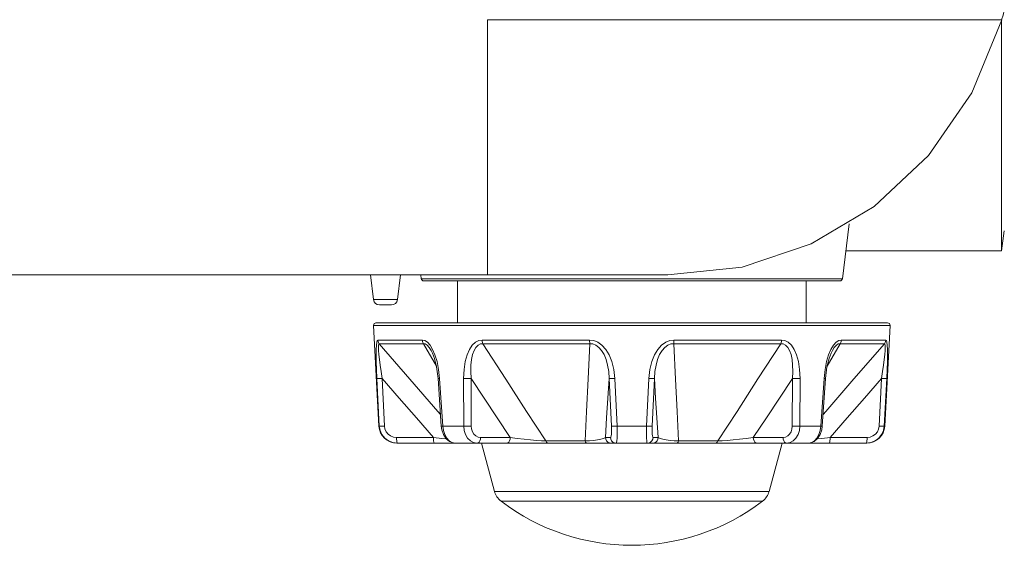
# Model space of a CAD drawing. Header units: millimetres. Extents: x 3925 to 5043, y -86 to 778.
# Tile 17 of 256: x 4084 to 4104, y 349 to 360. Entities that reach past the tile are written whole.
import ezdxf

# ---------------------------------------------------------------- set-up
doc = ezdxf.new("R2010")
doc.units = ezdxf.units.MM
doc.header["$LTSCALE"] = 46.255
doc.layers.add('H30-BOTTOM-CDXF_CONTINUOUS_LINE', color=7, linetype='CONTINUOUS')
doc.layers.add('RUBBER-FOOT-DXF_CONTINUOUS_LINE', color=7, linetype='CONTINUOUS')

msp = doc.modelspace()

# ---------------------------------------------------------------- linework, layer by layer
at = {"layer": 'H30-BOTTOM-CDXF_CONTINUOUS_LINE', "color": 7, "linetype": 'Continuous', "lineweight": 0}
for p, q in [((4104.1774, 359.7763), (4093.482, 359.7763)), ((4093.482, 354.4713), (4093.482, 359.7763)), ((4104.1768, 355.4213), (4104.1768, 359.775)), ((4100.8624, 354.3902), (4101.003, 355.5352)), ((4104.1768, 355.3622), (4104.1768, 355.4213)), ((4104.228, 355.3889), (4104.1768, 354.9713)), ((4104.1768, 355.0717), (4104.1768, 355.3622)), ((4104.1768, 354.9713), (4104.1768, 355.0717)), ((4104.1768, 354.9713), (4100.9338, 354.9713)), ((4022.5654, 354.4713), (4097.232, 354.4713)), ((4091.0445, 354.4713), (4091.1078, 353.9561)), ((4091.6695, 354.4713), (4091.6063, 353.9561)), ((4092.1016, 354.3902), (4092.0917, 354.4713)), ((4100.8624, 354.3902), (4092.1016, 354.3902)), ((4100.8128, 354.3463), (4092.1513, 354.3463)), ((4091.6063, 353.9561), (4091.1078, 353.9561)), ((4091.4817, 353.8463), (4091.2323, 353.8463))]:
    msp.add_line(p, q, dxfattribs=at)
for points in [[(4104.232, 359.9713), (4104.2049, 359.8724), (4104.1768, 359.775)], [(4104.1774, 359.7763), (4103.5539, 358.2569), (4102.6541, 356.9537), (4101.5266, 355.8939), (4100.2136, 355.1146), (4098.7747, 354.6318), (4097.232, 354.4713)]]:
    msp.add_lwpolyline(points, dxfattribs=at)
for centre, radius, start, end in [((4092.1513, 354.3963), 0.05, 187, 270), ((4100.8128, 354.3963), 0.05, 270, 353), ((4091.2318, 353.9713), 0.125, 187, 270), ((4091.4822, 353.9713), 0.125, 270, 353)]:
    msp.add_arc(centre, radius, start, end, dxfattribs=at)
at = {"layer": 'RUBBER-FOOT-DXF_CONTINUOUS_LINE', "color": 7, "linetype": 'Continuous', "lineweight": 0}
for p, q in [((4092.857, 353.4713), (4092.857, 354.3463)), ((4100.107, 353.4713), (4100.107, 354.3463)), ((4091.1098, 353.4187), (4101.8543, 353.4187)), ((4091.2194, 351.3267), (4091.1098, 353.4187)), ((4091.1597, 353.4713), (4101.8043, 353.4713)), ((4101.7446, 351.3267), (4101.8543, 353.4187)), ((4091.1982, 353.1131), (4092.1252, 353.1131)), ((4091.2269, 353.0393), (4092.1489, 353.0393)), ((4092.1489, 353.0393), (4092.4178, 352.5706)), ((4095.6044, 353.1131), (4093.3663, 353.1131)), ((4095.6092, 353.0393), (4093.3833, 353.0393)), ((4097.3549, 353.0393), (4099.5808, 353.0393)), ((4097.3596, 353.1131), (4099.5977, 353.1131)), ((4100.5461, 352.5704), (4100.8152, 353.0393)), ((4100.8152, 353.0393), (4101.7372, 353.0393)), ((4100.8388, 353.1131), (4101.7659, 353.1131)), ((4092.3083, 352.9005), (4092.3085, 352.9002)), ((4100.6555, 352.9002), (4100.6557, 352.9005)), ((4091.2284, 351.3267), (4091.1794, 352.3152)), ((4091.287, 352.3153), (4091.336, 351.3267)), ((4092.4825, 352.3152), (4092.4517, 352.3133)), ((4092.5186, 351.3248), (4092.4517, 352.3133)), ((4092.4825, 352.3152), (4092.55, 351.3267)), ((4092.9825, 352.3152), (4092.9842, 351.3267)), ((4093.1402, 352.3152), (4093.1426, 351.3267)), ((4096.0586, 351.3267), (4096.0131, 352.3153)), ((4096.175, 351.3267), (4096.1284, 352.3152)), ((4096.789, 351.3267), (4096.8356, 352.3152)), ((4096.951, 352.3152), (4096.9054, 351.3267)), ((4099.8214, 351.3267), (4099.8239, 352.3153)), ((4099.9815, 352.3152), (4099.9798, 351.3267)), ((4100.414, 351.3267), (4100.4816, 352.3152)), ((4100.5123, 352.3133), (4100.4454, 351.3248)), ((4100.4816, 352.3152), (4100.5123, 352.3133)), ((4101.628, 351.3267), (4101.677, 352.3153)), ((4101.7847, 352.3152), (4101.7357, 351.3267)), ((4091.2194, 351.3267), (4091.2284, 351.3267)), ((4092.55, 351.3267), (4092.5186, 351.3248)), ((4092.5501, 351.3267), (4092.9842, 351.3267)), ((4096.175, 351.3267), (4096.789, 351.3267)), ((4099.9798, 351.3267), (4100.414, 351.3267)), ((4100.414, 351.3267), (4100.4454, 351.3248)), ((4101.7357, 351.3267), (4101.7446, 351.3267)), ((4092.356, 351.0898), (4091.5875, 351.0898)), ((4091.5939, 350.9713), (4101.3701, 350.9713)), ((4091.6045, 350.9713), (4091.5994, 350.977)), ((4093.336, 351.0898), (4093.9538, 351.0898)), ((4093.357, 350.9713), (4093.6262, 349.9668)), ((4094.6934, 351.016), (4095.5137, 351.016)), ((4095.9314, 351.0898), (4096.0367, 351.0898)), ((4097.0326, 351.0898), (4096.9273, 351.0898)), ((4098.2706, 351.016), (4097.4504, 351.016)), ((4099.628, 351.0898), (4099.0102, 351.0898)), ((4099.607, 350.9713), (4099.3379, 349.9668)), ((4101.3765, 351.0898), (4100.608, 351.0898)), ((4101.3595, 350.9713), (4101.3646, 350.977)), ((4099.3379, 349.9668), (4093.6262, 349.9668)), ((4099.2031, 349.7657), (4093.7609, 349.7657))]:
    msp.add_line(p, q, dxfattribs=at)
for points in [[(4091.1982, 353.1131), (4091.1852, 353.1025), (4091.1747, 353.0684), (4091.1673, 353.0086), (4091.1633, 352.9212), (4091.1627, 352.8072), (4091.1653, 352.6678), (4091.1709, 352.5037), (4091.1794, 352.3152)], [(4091.1982, 353.1131), (4091.2024, 353.0867), (4091.212, 353.0617), (4091.2269, 353.0393)], [(4091.287, 352.3152), (4091.2647, 352.4628), (4091.2459, 352.5947), (4091.2307, 352.7109), (4091.2192, 352.8115), (4091.2118, 352.8955), (4091.2087, 352.9615), (4091.2105, 353.0075), (4091.2168, 353.0329), (4091.2269, 353.0393)], [(4092.5023, 351.5655), (4092.4459, 351.6298), (4091.8611, 352.3034), (4091.2269, 353.0393)], [(4092.1252, 353.1131), (4092.1769, 353.1025), (4092.231, 353.0684), (4092.2854, 353.0087), (4092.3385, 352.9212)], [(4092.1252, 353.1131), (4092.1287, 353.0866), (4092.1367, 353.0616), (4092.1489, 353.0393)], [(4092.1489, 353.0393), (4092.1856, 353.0328), (4092.2261, 353.0075), (4092.2687, 352.9615), (4092.3083, 352.9005)], [(4093.3663, 353.1131), (4093.2962, 353.1025), (4093.2274, 353.0684), (4093.1625, 353.0086), (4093.1037, 352.9212), (4093.0542, 352.8072), (4093.0161, 352.6678), (4092.9913, 352.5037), (4092.9825, 352.3152)], [(4093.3833, 353.0393), (4093.3323, 353.0328), (4093.2828, 353.0075), (4093.2377, 352.9614), (4093.1996, 352.8953), (4093.1696, 352.8113), (4093.1482, 352.7108), (4093.1356, 352.5947), (4093.1325, 352.4629), (4093.1402, 352.3152)], [(4093.3833, 353.0393), (4093.3746, 353.0616), (4093.3688, 353.0866), (4093.3663, 353.1131)], [(4094.6934, 351.016), (4094.294, 351.6298), (4093.8579, 352.3034), (4093.3833, 353.0393)], [(4095.6092, 353.0393), (4095.5722, 352.3051), (4095.5404, 351.6314), (4095.5137, 351.016)], [(4095.6044, 353.1131), (4095.6905, 353.1025), (4095.7774, 353.0684), (4095.8618, 353.0087), (4095.9409, 352.9212), (4096.0103, 352.8072), (4096.0668, 352.6678), (4096.1075, 352.5037), (4096.1284, 352.3152)], [(4095.6092, 353.0393), (4095.6067, 353.0616), (4095.6051, 353.0865), (4095.6044, 353.1131)], [(4095.6092, 353.0393), (4095.6712, 353.0328), (4095.7348, 353.0075), (4095.7968, 352.9615), (4095.8537, 352.8955), (4095.9036, 352.8114), (4095.9455, 352.7109), (4095.9785, 352.5946), (4096.0016, 352.4628), (4096.0131, 352.3152)], [(4097.3596, 353.1131), (4097.2735, 353.1025), (4097.1866, 353.0684), (4097.1022, 353.0086), (4097.0231, 352.9212), (4096.9537, 352.8072), (4096.8972, 352.6678), (4096.8565, 352.5037), (4096.8356, 352.3152)], [(4096.951, 352.3152), (4096.9625, 352.4629), (4096.9856, 352.5947), (4097.0186, 352.7109), (4097.0604, 352.8115), (4097.1103, 352.8955), (4097.1672, 352.9615), (4097.2293, 353.0075), (4097.293, 353.0329), (4097.3549, 353.0393)], [(4097.3596, 353.1131), (4097.3589, 353.0867), (4097.3573, 353.0617), (4097.3549, 353.0393)], [(4097.4504, 351.016), (4097.4237, 351.6298), (4097.3919, 352.3034), (4097.3549, 353.0393)], [(4099.5808, 353.0393), (4099.1073, 352.3051), (4098.6711, 351.6314), (4098.2706, 351.016)], [(4099.5977, 353.1131), (4099.5952, 353.0866), (4099.5895, 353.0616), (4099.5808, 353.0393)], [(4099.5808, 353.0393), (4099.6317, 353.0328), (4099.6812, 353.0075), (4099.7263, 352.9615), (4099.7644, 352.8955), (4099.7944, 352.8114), (4099.8159, 352.7109), (4099.8284, 352.5946), (4099.8315, 352.4628), (4099.8239, 352.3153)], [(4099.5977, 353.1131), (4099.6678, 353.1025), (4099.7366, 353.0684), (4099.8015, 353.0087), (4099.8603, 352.9212), (4099.9098, 352.8072), (4099.9479, 352.6678), (4099.9727, 352.5037), (4099.9815, 352.3152)], [(4101.7372, 353.0393), (4101.1044, 352.3051), (4100.5195, 351.6314), (4100.4617, 351.5656)], [(4100.8388, 353.1131), (4100.7871, 353.1025), (4100.7331, 353.0684), (4100.6786, 353.0086), (4100.6255, 352.9212)], [(4100.6557, 352.9005), (4100.6953, 352.9615), (4100.7379, 353.0075), (4100.7785, 353.0329), (4100.8152, 353.0393)], [(4100.8388, 353.1131), (4100.8354, 353.0867), (4100.8274, 353.0617), (4100.8152, 353.0393)], [(4101.7372, 353.0393), (4101.7472, 353.0328), (4101.7535, 353.0075), (4101.7553, 352.9615), (4101.7523, 352.8955), (4101.7448, 352.8114), (4101.7333, 352.7109), (4101.7181, 352.5946), (4101.6993, 352.4628), (4101.6771, 352.3153)], [(4101.7659, 353.1131), (4101.7616, 353.0866), (4101.7519, 353.0616), (4101.7372, 353.0393)], [(4101.7659, 353.1131), (4101.7789, 353.1025), (4101.7893, 353.0684), (4101.7967, 353.0087), (4101.8007, 352.9212), (4101.8013, 352.8072), (4101.7987, 352.6678), (4101.7931, 352.5037), (4101.7846, 352.3152)], [(4092.3083, 352.9005), (4092.3365, 352.8442), (4092.3786, 352.731), (4092.4216, 352.5551), (4092.4517, 352.3133)], [(4092.3385, 352.9212), (4092.3871, 352.8072), (4092.429, 352.6678), (4092.4617, 352.5037), (4092.4825, 352.3152)], [(4100.6255, 352.9212), (4100.5769, 352.8072), (4100.5351, 352.6678), (4100.5024, 352.5037), (4100.4816, 352.3152)], [(4100.5123, 352.3133), (4100.5428, 352.5568), (4100.5857, 352.7318), (4100.6278, 352.8446), (4100.6557, 352.9005)], [(4091.1794, 352.3152), (4091.1894, 352.3138), (4091.2127, 352.3133), (4091.2465, 352.3138), (4091.287, 352.3152)], [(4091.287, 352.3153), (4091.6418, 351.906), (4091.9996, 351.4957), (4092.356, 351.0898)], [(4093.1402, 352.3152), (4093.1024, 352.3138), (4093.0604, 352.3133), (4093.0188, 352.3138), (4092.9825, 352.3152)], [(4093.1402, 352.3152), (4093.4101, 351.906), (4093.6825, 351.4956), (4093.9538, 351.0898)], [(4095.9314, 351.0898), (4095.9588, 351.4957), (4095.9861, 351.906), (4096.0131, 352.3153)], [(4096.0131, 352.3152), (4096.026, 352.3138), (4096.0517, 352.3133), (4096.0872, 352.3138), (4096.1284, 352.3152)], [(4096.8356, 352.3152), (4096.8769, 352.3138), (4096.9124, 352.3133), (4096.938, 352.3138), (4096.951, 352.3152)], [(4096.951, 352.3152), (4096.9779, 351.906), (4097.0052, 351.4956), (4097.0326, 351.0898)], [(4099.0102, 351.0898), (4099.2816, 351.4957), (4099.5539, 351.906), (4099.8239, 352.3153)], [(4099.9815, 352.3152), (4099.9452, 352.3138), (4099.9037, 352.3133), (4099.8616, 352.3138), (4099.8238, 352.3152)], [(4100.608, 351.0898), (4100.9644, 351.4957), (4101.3222, 351.906), (4101.677, 352.3153)], [(4101.7847, 352.3152), (4101.7746, 352.3138), (4101.7513, 352.3133), (4101.7175, 352.3138), (4101.677, 352.3152)], [(4091.6045, 350.9713), (4091.5096, 350.9834), (4091.4212, 351.0185), (4091.3443, 351.0749), (4091.2844, 351.1482), (4091.2449, 351.2341), (4091.2284, 351.3267)], [(4091.2284, 351.3267), (4091.2382, 351.3253), (4091.2614, 351.3248), (4091.2954, 351.3253), (4091.3361, 351.3267)], [(4091.5875, 351.0898), (4091.5236, 351.0979), (4091.4644, 351.1215), (4091.413, 351.1593), (4091.3732, 351.2081), (4091.347, 351.2653), (4091.336, 351.3267)], [(4092.5186, 351.3248), (4092.5295, 351.2483), (4092.563, 351.1485), (4092.6176, 351.0636), (4092.6872, 351.0047), (4092.763, 350.9755), (4092.8054, 350.9713)], [(4092.5501, 351.3267), (4092.5634, 351.2337), (4092.5914, 351.1478), (4092.6324, 351.0747), (4092.6841, 351.0185), (4092.7429, 350.9834), (4092.8057, 350.9713)], [(4093.1427, 351.3267), (4093.1046, 351.3253), (4093.0623, 351.3248), (4093.0206, 351.3253), (4092.9842, 351.3267)], [(4092.9842, 351.3267), (4092.9945, 351.2337), (4093.0224, 351.1478), (4093.066, 351.0747), (4093.1228, 351.0185), (4093.1888, 350.9834), (4093.2605, 350.9713)], [(4093.1426, 351.3267), (4093.1492, 351.265), (4093.1681, 351.2081), (4093.1982, 351.1593), (4093.2379, 351.1217), (4093.2848, 351.0979), (4093.336, 351.0898)], [(4096.0367, 351.0898), (4096.045, 351.0979), (4096.0519, 351.1217), (4096.057, 351.1593), (4096.0598, 351.2082), (4096.0604, 351.2651), (4096.0586, 351.3267)], [(4096.0586, 351.3267), (4096.0717, 351.3253), (4096.0976, 351.3248), (4096.1334, 351.3253), (4096.175, 351.3267)], [(4096.1604, 350.9713), (4096.1667, 350.9834), (4096.1718, 351.0185), (4096.1754, 351.0749), (4096.1773, 351.1482), (4096.1771, 351.2341), (4096.175, 351.3267)], [(4096.8036, 350.9713), (4096.7974, 350.9834), (4096.7922, 351.0185), (4096.7886, 351.0749), (4096.7868, 351.1482), (4096.7869, 351.2341), (4096.789, 351.3267)], [(4096.789, 351.3267), (4096.8306, 351.3253), (4096.8664, 351.3248), (4096.8924, 351.3253), (4096.9054, 351.3267)], [(4096.9273, 351.0898), (4096.919, 351.0979), (4096.9121, 351.1215), (4096.9071, 351.1593), (4096.9042, 351.2081), (4096.9036, 351.2653), (4096.9054, 351.3267)], [(4099.8214, 351.3267), (4099.8148, 351.2648), (4099.7958, 351.2077), (4099.7656, 351.1591), (4099.7259, 351.1215), (4099.6793, 351.098), (4099.628, 351.0898)], [(4099.9798, 351.3267), (4099.9695, 351.2337), (4099.9416, 351.1478), (4099.898, 351.0747), (4099.8412, 351.0185), (4099.7752, 350.9834), (4099.7035, 350.9713)], [(4099.9798, 351.3267), (4099.9435, 351.3253), (4099.9017, 351.3248), (4099.8594, 351.3253), (4099.8214, 351.3267)], [(4100.1584, 350.9713), (4100.221, 350.9834), (4100.2799, 351.0185), (4100.3317, 351.0749), (4100.3728, 351.1482), (4100.4008, 351.2341), (4100.414, 351.3267)], [(4100.1586, 350.9713), (4100.2038, 350.976), (4100.2793, 351.0062), (4100.3484, 351.0659), (4100.4023, 351.1512), (4100.4352, 351.2511), (4100.4454, 351.3248)], [(4101.7357, 351.3267), (4101.719, 351.2337), (4101.6794, 351.1478), (4101.6196, 351.0747), (4101.5428, 351.0185), (4101.4546, 350.9834), (4101.3595, 350.9713)], [(4101.628, 351.3267), (4101.6169, 351.2648), (4101.5906, 351.2077), (4101.5509, 351.1591), (4101.4996, 351.1215), (4101.4406, 351.098), (4101.3765, 351.0898)], [(4101.7357, 351.3267), (4101.7258, 351.3253), (4101.7026, 351.3248), (4101.6687, 351.3253), (4101.6279, 351.3267)], [(4091.5994, 350.977), (4091.5948, 350.9937), (4091.5911, 351.0197), (4091.5886, 351.0527), (4091.5875, 351.0898)], [(4092.6226, 351.0594), (4092.5261, 351.0705), (4092.356, 351.0898)], [(4092.373, 350.9713), (4092.3679, 350.977), (4092.3633, 350.9937), (4092.3596, 351.0197), (4092.3571, 351.0527), (4092.356, 351.0898)], [(4093.336, 351.0898), (4093.3313, 351.0527), (4093.3202, 351.0197), (4093.3036, 350.9937), (4093.2831, 350.977), (4093.2605, 350.9713)], [(4093.9538, 351.0898), (4093.9492, 351.0527), (4093.9381, 351.0197), (4093.9215, 350.9937), (4093.901, 350.977), (4093.8784, 350.9713)], [(4093.9538, 351.0898), (4094.0999, 351.0705), (4094.2414, 351.054), (4094.3746, 351.0402), (4094.4964, 351.0292), (4094.6037, 351.0211), (4094.6934, 351.016)], [(4094.6934, 351.016), (4094.7067, 350.9919), (4094.7228, 350.9766), (4094.7406, 350.9713)], [(4095.5137, 351.016), (4095.601, 351.0211), (4095.6873, 351.0292), (4095.7679, 351.0402), (4095.8385, 351.054), (4095.8949, 351.0705), (4095.9314, 351.0898)], [(4095.5137, 351.016), (4095.5209, 350.9919), (4095.5297, 350.9766), (4095.5392, 350.9713)], [(4095.9314, 351.0898), (4095.939, 351.0527), (4095.9572, 351.0197), (4095.9844, 350.9937), (4096.0181, 350.977), (4096.0551, 350.9713)], [(4096.0367, 351.0898), (4096.0443, 351.0527), (4096.0625, 351.0197), (4096.0897, 350.9937), (4096.1234, 350.977), (4096.1604, 350.9713)], [(4096.8036, 350.9713), (4096.8407, 350.977), (4096.8743, 350.9937), (4096.9015, 351.0197), (4096.9197, 351.0527), (4096.9273, 351.0898)], [(4096.9089, 350.9713), (4096.946, 350.977), (4096.9796, 350.9937), (4097.0068, 351.0197), (4097.025, 351.0527), (4097.0326, 351.0898)], [(4097.4504, 351.016), (4097.3631, 351.0211), (4097.2768, 351.0292), (4097.1962, 351.0402), (4097.1255, 351.0539), (4097.0691, 351.0705), (4097.0326, 351.0898)], [(4097.4248, 350.9713), (4097.4344, 350.9766), (4097.4431, 350.9919), (4097.4504, 351.016)], [(4098.2234, 350.9713), (4098.2409, 350.9765), (4098.2571, 350.9917), (4098.2706, 351.016)], [(4099.0102, 351.0898), (4098.8641, 351.0705), (4098.7226, 351.0539), (4098.5893, 351.0402), (4098.4675, 351.0292), (4098.3603, 351.0211), (4098.2706, 351.016)], [(4099.0857, 350.9713), (4099.0631, 350.977), (4099.0425, 350.9937), (4099.0259, 351.0197), (4099.0148, 351.0527), (4099.0102, 351.0898)], [(4099.7035, 350.9713), (4099.6809, 350.977), (4099.6604, 350.9937), (4099.6438, 351.0197), (4099.6327, 351.0527), (4099.628, 351.0898)], [(4100.608, 351.0898), (4100.4379, 351.0705), (4100.3407, 351.0593)], [(4100.5911, 350.9713), (4100.5961, 350.977), (4100.6007, 350.9937), (4100.6045, 351.0197), (4100.607, 351.0527), (4100.608, 351.0898)], [(4101.3646, 350.977), (4101.3692, 350.9937), (4101.3729, 351.0197), (4101.3754, 351.0527), (4101.3765, 351.0898)]]:
    msp.add_lwpolyline(points, dxfattribs=at)
for centre, radius, start, end in [((4091.1597, 353.4213), 0.05, 90, 183), ((4101.8043, 353.4213), 0.05, 357, 90), ((4091.5939, 351.3463), 0.375, 183, 270), ((4101.3701, 351.3463), 0.375, 270, 357), ((4093.9884, 350.0639), 0.375, 195, 232.66025), ((4098.9756, 350.0639), 0.375, 307.33975, 345), ((4096.482, 353.3325), 4.4862, 232.66025, 307.33975)]:
    msp.add_arc(centre, radius, start, end, dxfattribs=at)

doc.saveas('drawing.dxf')
